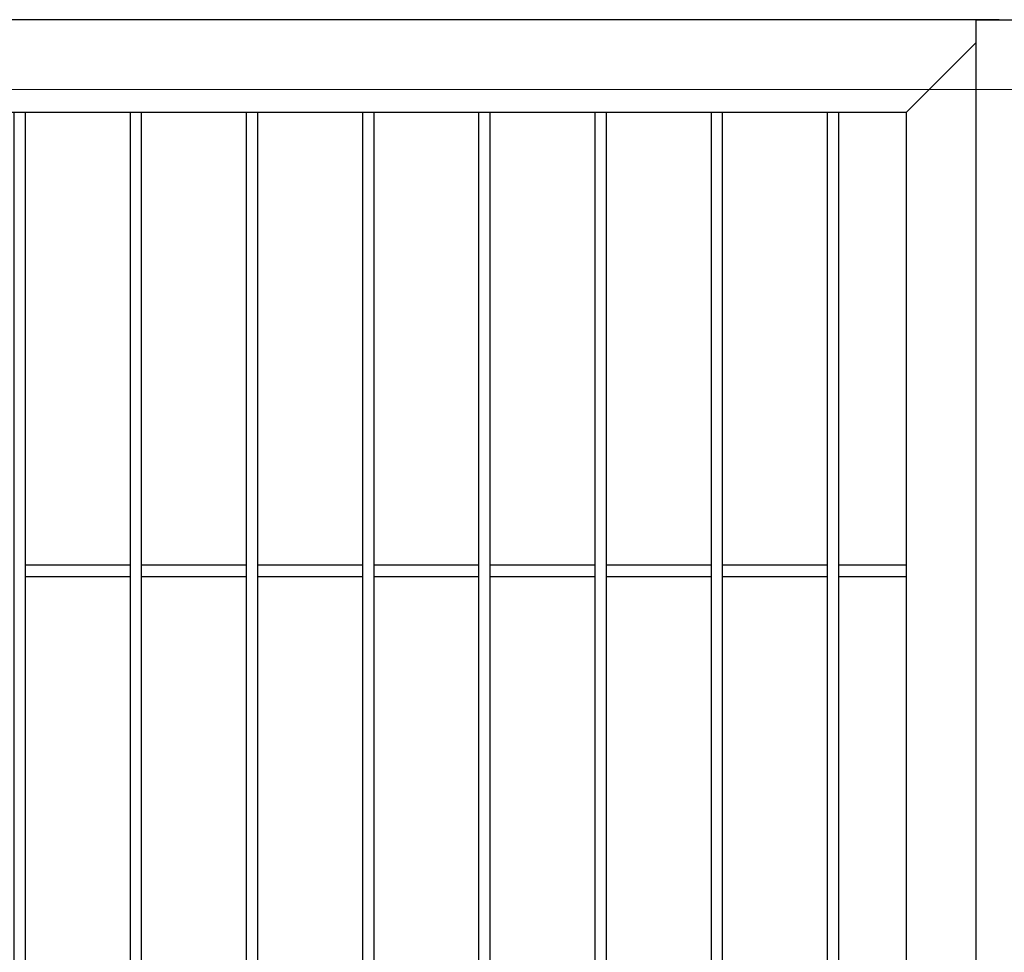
# Model space of a CAD drawing. Header units: inches. Extents: x 1156 to 71303, y -52654 to 51.
# Tile 25 of 217: x 60192 to 60234, y -51176 to -51136. Entities that reach past the tile are written whole.
import ezdxf

# ---------------------------------------------------------------- set-up
doc = ezdxf.new("R2010")
doc.units = ezdxf.units.IN
doc.header["$MEASUREMENT"] = 0
doc.layers.get('0').update_dxf_attribs({"lineweight": 0})
doc.layers.add('AW OGRODZENIA', color=253, linetype='Continuous')

msp = doc.modelspace()

# ---------------------------------------------------------------- linework, layer by layer
at = {"linetype": 'Continuous', "ltscale": 12}
msp.add_lwpolyline([(60084.214, -51288.638), (60384.214, -51288.638), (60384.214, -51138.638), (60084.214, -51138.638)], close=True, dxfattribs=at)
at = {"layer": 'AW OGRODZENIA'}
for p, q in [((60233.766, -51135.638), (60094.266, -51135.638)), ((60232.766, -51135.638), (60232.766, -51180.967)), ((60232.766, -51135.638), (60235.766, -51135.638)), ((60232.766, -51136.638), (60229.766, -51139.638)), ((60229.766, -51139.638), (60098.266, -51139.638)), ((60229.766, -51139.638), (60229.766, -51286.638)), ((60191.864, -51159.099), (60196.368, -51159.099)), ((60191.864, -51159.099), (60196.368, -51159.099)), ((60191.864, -51159.099), (60196.368, -51159.099)), ((60191.864, -51159.099), (60196.368, -51159.099)), ((60191.864, -51159.099), (60196.368, -51159.099)), ((60191.864, -51159.099), (60196.368, -51159.099)), ((60191.864, -51159.099), (60196.368, -51159.099)), ((60191.864, -51159.099), (60196.368, -51159.099)), ((60191.864, -51159.099), (60196.368, -51159.099)), ((60191.864, -51159.099), (60196.368, -51159.099)), ((60191.864, -51159.099), (60196.368, -51159.099)), ((60191.864, -51159.099), (60196.368, -51159.099)), ((60191.864, -51159.099), (60196.368, -51159.099)), ((60191.864, -51159.099), (60196.368, -51159.099)), ((60191.864, -51159.099), (60196.368, -51159.099)), ((60191.864, -51159.099), (60196.368, -51159.099)), ((60191.864, -51159.099), (60196.368, -51159.099)), ((60191.864, -51159.099), (60196.368, -51159.099)), ((60191.864, -51159.099), (60196.368, -51159.099)), ((60191.864, -51159.099), (60196.368, -51159.099)), ((60191.864, -51159.099), (60196.368, -51159.099)), ((60191.864, -51159.099), (60196.368, -51159.099)), ((60191.864, -51159.099), (60196.368, -51159.099)), ((60191.864, -51159.099), (60196.368, -51159.099)), ((60191.864, -51159.099), (60196.368, -51159.099)), ((60196.864, -51159.099), (60201.368, -51159.099)), ((60196.864, -51159.099), (60201.368, -51159.099)), ((60196.864, -51159.099), (60201.368, -51159.099)), ((60196.864, -51159.099), (60201.368, -51159.099)), ((60196.864, -51159.099), (60201.368, -51159.099)), ((60196.864, -51159.099), (60201.368, -51159.099)), ((60196.864, -51159.099), (60201.368, -51159.099)), ((60196.864, -51159.099), (60201.368, -51159.099)), ((60196.864, -51159.099), (60201.368, -51159.099)), ((60196.864, -51159.099), (60201.368, -51159.099)), ((60196.864, -51159.099), (60201.368, -51159.099)), ((60196.864, -51159.099), (60201.368, -51159.099)), ((60196.864, -51159.099), (60201.368, -51159.099)), ((60196.864, -51159.099), (60201.368, -51159.099)), ((60196.864, -51159.099), (60201.368, -51159.099)), ((60196.864, -51159.099), (60201.368, -51159.099)), ((60196.864, -51159.099), (60201.368, -51159.099)), ((60196.864, -51159.099), (60201.368, -51159.099)), ((60196.864, -51159.099), (60201.368, -51159.099)), ((60196.864, -51159.099), (60201.368, -51159.099)), ((60196.864, -51159.099), (60201.368, -51159.099)), ((60196.864, -51159.099), (60201.368, -51159.099)), ((60196.864, -51159.099), (60201.368, -51159.099)), ((60196.864, -51159.099), (60201.368, -51159.099)), ((60196.864, -51159.099), (60201.368, -51159.099)), ((60201.864, -51159.099), (60206.368, -51159.099)), ((60201.864, -51159.099), (60206.368, -51159.099)), ((60201.864, -51159.099), (60206.368, -51159.099)), ((60201.864, -51159.099), (60206.368, -51159.099)), ((60201.864, -51159.099), (60206.368, -51159.099)), ((60201.864, -51159.099), (60206.368, -51159.099)), ((60201.864, -51159.099), (60206.368, -51159.099)), ((60201.864, -51159.099), (60206.368, -51159.099)), ((60201.864, -51159.099), (60206.368, -51159.099)), ((60201.864, -51159.099), (60206.368, -51159.099)), ((60201.864, -51159.099), (60206.368, -51159.099)), ((60201.864, -51159.099), (60206.368, -51159.099)), ((60201.864, -51159.099), (60206.368, -51159.099)), ((60201.864, -51159.099), (60206.368, -51159.099)), ((60201.864, -51159.099), (60206.368, -51159.099)), ((60201.864, -51159.099), (60206.368, -51159.099)), ((60201.864, -51159.099), (60206.368, -51159.099)), ((60201.864, -51159.099), (60206.368, -51159.099)), ((60201.864, -51159.099), (60206.368, -51159.099)), ((60201.864, -51159.099), (60206.368, -51159.099)), ((60201.864, -51159.099), (60206.368, -51159.099)), ((60201.864, -51159.099), (60206.368, -51159.099)), ((60201.864, -51159.099), (60206.368, -51159.099)), ((60201.864, -51159.099), (60206.368, -51159.099)), ((60201.864, -51159.099), (60206.368, -51159.099)), ((60206.864, -51159.099), (60211.368, -51159.099)), ((60206.864, -51159.099), (60211.368, -51159.099)), ((60206.864, -51159.099), (60211.368, -51159.099)), ((60206.864, -51159.099), (60211.368, -51159.099)), ((60206.864, -51159.099), (60211.368, -51159.099)), ((60206.864, -51159.099), (60211.368, -51159.099)), ((60206.864, -51159.099), (60211.368, -51159.099)), ((60206.864, -51159.099), (60211.368, -51159.099)), ((60206.864, -51159.099), (60211.368, -51159.099)), ((60206.864, -51159.099), (60211.368, -51159.099)), ((60206.864, -51159.099), (60211.368, -51159.099)), ((60206.864, -51159.099), (60211.368, -51159.099)), ((60206.864, -51159.099), (60211.368, -51159.099)), ((60206.864, -51159.099), (60211.368, -51159.099)), ((60206.864, -51159.099), (60211.368, -51159.099)), ((60206.864, -51159.099), (60211.368, -51159.099)), ((60206.864, -51159.099), (60211.368, -51159.099)), ((60206.864, -51159.099), (60211.368, -51159.099)), ((60206.864, -51159.099), (60211.368, -51159.099)), ((60206.864, -51159.099), (60211.368, -51159.099)), ((60206.864, -51159.099), (60211.368, -51159.099)), ((60206.864, -51159.099), (60211.368, -51159.099)), ((60206.864, -51159.099), (60211.368, -51159.099)), ((60206.864, -51159.099), (60211.368, -51159.099)), ((60206.864, -51159.099), (60211.368, -51159.099)), ((60211.864, -51159.099), (60216.368, -51159.099)), ((60211.864, -51159.099), (60216.368, -51159.099)), ((60211.864, -51159.099), (60216.368, -51159.099)), ((60211.864, -51159.099), (60216.368, -51159.099)), ((60211.864, -51159.099), (60216.368, -51159.099)), ((60211.864, -51159.099), (60216.368, -51159.099)), ((60211.864, -51159.099), (60216.368, -51159.099)), ((60211.864, -51159.099), (60216.368, -51159.099)), ((60211.864, -51159.099), (60216.368, -51159.099)), ((60211.864, -51159.099), (60216.368, -51159.099)), ((60211.864, -51159.099), (60216.368, -51159.099)), ((60211.864, -51159.099), (60216.368, -51159.099)), ((60211.864, -51159.099), (60216.368, -51159.099)), ((60211.864, -51159.099), (60216.368, -51159.099)), ((60211.864, -51159.099), (60216.368, -51159.099)), ((60211.864, -51159.099), (60216.368, -51159.099)), ((60211.864, -51159.099), (60216.368, -51159.099)), ((60211.864, -51159.099), (60216.368, -51159.099)), ((60211.864, -51159.099), (60216.368, -51159.099)), ((60211.864, -51159.099), (60216.368, -51159.099)), ((60211.864, -51159.099), (60216.368, -51159.099)), ((60211.864, -51159.099), (60216.368, -51159.099)), ((60211.864, -51159.099), (60216.368, -51159.099)), ((60211.864, -51159.099), (60216.368, -51159.099)), ((60211.864, -51159.099), (60216.368, -51159.099)), ((60216.864, -51159.099), (60221.368, -51159.099)), ((60216.864, -51159.099), (60221.368, -51159.099)), ((60216.864, -51159.099), (60221.368, -51159.099)), ((60216.864, -51159.099), (60221.368, -51159.099)), ((60216.864, -51159.099), (60221.368, -51159.099)), ((60216.864, -51159.099), (60221.368, -51159.099)), ((60216.864, -51159.099), (60221.368, -51159.099)), ((60216.864, -51159.099), (60221.368, -51159.099)), ((60216.864, -51159.099), (60221.368, -51159.099)), ((60216.864, -51159.099), (60221.368, -51159.099)), ((60216.864, -51159.099), (60221.368, -51159.099)), ((60216.864, -51159.099), (60221.368, -51159.099)), ((60216.864, -51159.099), (60221.368, -51159.099)), ((60216.864, -51159.099), (60221.368, -51159.099)), ((60216.864, -51159.099), (60221.368, -51159.099)), ((60216.864, -51159.099), (60221.368, -51159.099)), ((60216.864, -51159.099), (60221.368, -51159.099)), ((60216.864, -51159.099), (60221.368, -51159.099)), ((60216.864, -51159.099), (60221.368, -51159.099)), ((60216.864, -51159.099), (60221.368, -51159.099)), ((60216.864, -51159.099), (60221.368, -51159.099)), ((60216.864, -51159.099), (60221.368, -51159.099)), ((60216.864, -51159.099), (60221.368, -51159.099)), ((60216.864, -51159.099), (60221.368, -51159.099)), ((60216.864, -51159.099), (60221.368, -51159.099)), ((60221.864, -51159.099), (60226.368, -51159.099)), ((60221.864, -51159.099), (60226.368, -51159.099)), ((60221.864, -51159.099), (60226.368, -51159.099)), ((60221.864, -51159.099), (60226.368, -51159.099)), ((60221.864, -51159.099), (60226.368, -51159.099)), ((60221.864, -51159.099), (60226.368, -51159.099)), ((60221.864, -51159.099), (60226.368, -51159.099)), ((60221.864, -51159.099), (60226.368, -51159.099)), ((60221.864, -51159.099), (60226.368, -51159.099)), ((60221.864, -51159.099), (60226.368, -51159.099)), ((60221.864, -51159.099), (60226.368, -51159.099)), ((60221.864, -51159.099), (60226.368, -51159.099)), ((60221.864, -51159.099), (60226.368, -51159.099)), ((60221.864, -51159.099), (60226.368, -51159.099)), ((60221.864, -51159.099), (60226.368, -51159.099)), ((60221.864, -51159.099), (60226.368, -51159.099)), ((60221.864, -51159.099), (60226.368, -51159.099)), ((60221.864, -51159.099), (60226.368, -51159.099)), ((60221.864, -51159.099), (60226.368, -51159.099)), ((60221.864, -51159.099), (60226.368, -51159.099)), ((60221.864, -51159.099), (60226.368, -51159.099)), ((60221.864, -51159.099), (60226.368, -51159.099)), ((60221.864, -51159.099), (60226.368, -51159.099)), ((60221.864, -51159.099), (60226.368, -51159.099)), ((60221.864, -51159.099), (60226.368, -51159.099)), ((60226.864, -51159.099), (60229.766, -51159.099)), ((60226.864, -51159.099), (60229.766, -51159.099)), ((60226.864, -51159.099), (60229.766, -51159.099)), ((60226.864, -51159.099), (60229.766, -51159.099)), ((60226.864, -51159.099), (60229.766, -51159.099)), ((60226.864, -51159.099), (60229.766, -51159.099)), ((60226.864, -51159.099), (60229.766, -51159.099)), ((60226.864, -51159.099), (60229.766, -51159.099)), ((60226.864, -51159.099), (60229.766, -51159.099)), ((60226.864, -51159.099), (60229.766, -51159.099)), ((60226.864, -51159.099), (60229.766, -51159.099)), ((60226.864, -51159.099), (60229.766, -51159.099)), ((60226.864, -51159.099), (60229.766, -51159.099)), ((60226.864, -51159.099), (60229.766, -51159.099)), ((60226.864, -51159.099), (60229.766, -51159.099)), ((60226.864, -51159.099), (60229.766, -51159.099)), ((60226.864, -51159.099), (60229.766, -51159.099)), ((60226.864, -51159.099), (60229.766, -51159.099)), ((60226.864, -51159.099), (60229.766, -51159.099)), ((60226.864, -51159.099), (60229.766, -51159.099)), ((60226.864, -51159.099), (60229.766, -51159.099)), ((60226.864, -51159.099), (60229.766, -51159.099)), ((60226.864, -51159.099), (60229.766, -51159.099)), ((60226.864, -51159.099), (60229.766, -51159.099)), ((60226.864, -51159.099), (60229.766, -51159.099)), ((60191.864, -51159.599), (60196.368, -51159.599)), ((60191.864, -51159.599), (60196.368, -51159.599)), ((60191.864, -51159.599), (60196.368, -51159.599)), ((60191.864, -51159.599), (60196.368, -51159.599)), ((60191.864, -51159.599), (60196.368, -51159.599)), ((60191.864, -51159.599), (60196.368, -51159.599)), ((60191.864, -51159.599), (60196.368, -51159.599)), ((60191.864, -51159.599), (60196.368, -51159.599)), ((60191.864, -51159.599), (60196.368, -51159.599)), ((60191.864, -51159.599), (60196.368, -51159.599)), ((60191.864, -51159.599), (60196.368, -51159.599)), ((60191.864, -51159.599), (60196.368, -51159.599)), ((60191.864, -51159.599), (60196.368, -51159.599)), ((60191.864, -51159.599), (60196.368, -51159.599)), ((60191.864, -51159.599), (60196.368, -51159.599)), ((60191.864, -51159.599), (60196.368, -51159.599)), ((60191.864, -51159.599), (60196.368, -51159.599)), ((60191.864, -51159.599), (60196.368, -51159.599)), ((60191.864, -51159.599), (60196.368, -51159.599)), ((60191.864, -51159.599), (60196.368, -51159.599)), ((60191.864, -51159.599), (60196.368, -51159.599)), ((60191.864, -51159.599), (60196.368, -51159.599)), ((60191.864, -51159.599), (60196.368, -51159.599)), ((60191.864, -51159.599), (60196.368, -51159.599)), ((60191.864, -51159.599), (60196.368, -51159.599)), ((60196.864, -51159.599), (60201.368, -51159.599)), ((60196.864, -51159.599), (60201.368, -51159.599)), ((60196.864, -51159.599), (60201.368, -51159.599)), ((60196.864, -51159.599), (60201.368, -51159.599)), ((60196.864, -51159.599), (60201.368, -51159.599)), ((60196.864, -51159.599), (60201.368, -51159.599)), ((60196.864, -51159.599), (60201.368, -51159.599)), ((60196.864, -51159.599), (60201.368, -51159.599)), ((60196.864, -51159.599), (60201.368, -51159.599)), ((60196.864, -51159.599), (60201.368, -51159.599)), ((60196.864, -51159.599), (60201.368, -51159.599)), ((60196.864, -51159.599), (60201.368, -51159.599)), ((60196.864, -51159.599), (60201.368, -51159.599)), ((60196.864, -51159.599), (60201.368, -51159.599)), ((60196.864, -51159.599), (60201.368, -51159.599)), ((60196.864, -51159.599), (60201.368, -51159.599)), ((60196.864, -51159.599), (60201.368, -51159.599)), ((60196.864, -51159.599), (60201.368, -51159.599)), ((60196.864, -51159.599), (60201.368, -51159.599)), ((60196.864, -51159.599), (60201.368, -51159.599)), ((60196.864, -51159.599), (60201.368, -51159.599)), ((60196.864, -51159.599), (60201.368, -51159.599)), ((60196.864, -51159.599), (60201.368, -51159.599)), ((60196.864, -51159.599), (60201.368, -51159.599)), ((60196.864, -51159.599), (60201.368, -51159.599)), ((60201.864, -51159.599), (60206.368, -51159.599)), ((60201.864, -51159.599), (60206.368, -51159.599)), ((60201.864, -51159.599), (60206.368, -51159.599)), ((60201.864, -51159.599), (60206.368, -51159.599)), ((60201.864, -51159.599), (60206.368, -51159.599)), ((60201.864, -51159.599), (60206.368, -51159.599)), ((60201.864, -51159.599), (60206.368, -51159.599)), ((60201.864, -51159.599), (60206.368, -51159.599)), ((60201.864, -51159.599), (60206.368, -51159.599)), ((60201.864, -51159.599), (60206.368, -51159.599)), ((60201.864, -51159.599), (60206.368, -51159.599)), ((60201.864, -51159.599), (60206.368, -51159.599)), ((60201.864, -51159.599), (60206.368, -51159.599)), ((60201.864, -51159.599), (60206.368, -51159.599)), ((60201.864, -51159.599), (60206.368, -51159.599)), ((60201.864, -51159.599), (60206.368, -51159.599)), ((60201.864, -51159.599), (60206.368, -51159.599)), ((60201.864, -51159.599), (60206.368, -51159.599)), ((60201.864, -51159.599), (60206.368, -51159.599)), ((60201.864, -51159.599), (60206.368, -51159.599)), ((60201.864, -51159.599), (60206.368, -51159.599)), ((60201.864, -51159.599), (60206.368, -51159.599)), ((60201.864, -51159.599), (60206.368, -51159.599)), ((60201.864, -51159.599), (60206.368, -51159.599)), ((60201.864, -51159.599), (60206.368, -51159.599)), ((60206.864, -51159.599), (60211.368, -51159.599)), ((60206.864, -51159.599), (60211.368, -51159.599)), ((60206.864, -51159.599), (60211.368, -51159.599)), ((60206.864, -51159.599), (60211.368, -51159.599)), ((60206.864, -51159.599), (60211.368, -51159.599)), ((60206.864, -51159.599), (60211.368, -51159.599)), ((60206.864, -51159.599), (60211.368, -51159.599)), ((60206.864, -51159.599), (60211.368, -51159.599)), ((60206.864, -51159.599), (60211.368, -51159.599)), ((60206.864, -51159.599), (60211.368, -51159.599)), ((60206.864, -51159.599), (60211.368, -51159.599)), ((60206.864, -51159.599), (60211.368, -51159.599)), ((60206.864, -51159.599), (60211.368, -51159.599)), ((60206.864, -51159.599), (60211.368, -51159.599)), ((60206.864, -51159.599), (60211.368, -51159.599)), ((60206.864, -51159.599), (60211.368, -51159.599)), ((60206.864, -51159.599), (60211.368, -51159.599)), ((60206.864, -51159.599), (60211.368, -51159.599)), ((60206.864, -51159.599), (60211.368, -51159.599)), ((60206.864, -51159.599), (60211.368, -51159.599)), ((60206.864, -51159.599), (60211.368, -51159.599)), ((60206.864, -51159.599), (60211.368, -51159.599)), ((60206.864, -51159.599), (60211.368, -51159.599)), ((60206.864, -51159.599), (60211.368, -51159.599)), ((60206.864, -51159.599), (60211.368, -51159.599)), ((60211.864, -51159.599), (60216.368, -51159.599)), ((60211.864, -51159.599), (60216.368, -51159.599)), ((60211.864, -51159.599), (60216.368, -51159.599)), ((60211.864, -51159.599), (60216.368, -51159.599)), ((60211.864, -51159.599), (60216.368, -51159.599)), ((60211.864, -51159.599), (60216.368, -51159.599)), ((60211.864, -51159.599), (60216.368, -51159.599)), ((60211.864, -51159.599), (60216.368, -51159.599)), ((60211.864, -51159.599), (60216.368, -51159.599)), ((60211.864, -51159.599), (60216.368, -51159.599)), ((60211.864, -51159.599), (60216.368, -51159.599)), ((60211.864, -51159.599), (60216.368, -51159.599)), ((60211.864, -51159.599), (60216.368, -51159.599)), ((60211.864, -51159.599), (60216.368, -51159.599)), ((60211.864, -51159.599), (60216.368, -51159.599)), ((60211.864, -51159.599), (60216.368, -51159.599)), ((60211.864, -51159.599), (60216.368, -51159.599)), ((60211.864, -51159.599), (60216.368, -51159.599)), ((60211.864, -51159.599), (60216.368, -51159.599)), ((60211.864, -51159.599), (60216.368, -51159.599)), ((60211.864, -51159.599), (60216.368, -51159.599)), ((60211.864, -51159.599), (60216.368, -51159.599)), ((60211.864, -51159.599), (60216.368, -51159.599)), ((60211.864, -51159.599), (60216.368, -51159.599)), ((60211.864, -51159.599), (60216.368, -51159.599)), ((60216.864, -51159.599), (60221.368, -51159.599)), ((60216.864, -51159.599), (60221.368, -51159.599)), ((60216.864, -51159.599), (60221.368, -51159.599)), ((60216.864, -51159.599), (60221.368, -51159.599)), ((60216.864, -51159.599), (60221.368, -51159.599)), ((60216.864, -51159.599), (60221.368, -51159.599)), ((60216.864, -51159.599), (60221.368, -51159.599)), ((60216.864, -51159.599), (60221.368, -51159.599)), ((60216.864, -51159.599), (60221.368, -51159.599)), ((60216.864, -51159.599), (60221.368, -51159.599)), ((60216.864, -51159.599), (60221.368, -51159.599)), ((60216.864, -51159.599), (60221.368, -51159.599)), ((60216.864, -51159.599), (60221.368, -51159.599)), ((60216.864, -51159.599), (60221.368, -51159.599)), ((60216.864, -51159.599), (60221.368, -51159.599)), ((60216.864, -51159.599), (60221.368, -51159.599)), ((60216.864, -51159.599), (60221.368, -51159.599)), ((60216.864, -51159.599), (60221.368, -51159.599)), ((60216.864, -51159.599), (60221.368, -51159.599)), ((60216.864, -51159.599), (60221.368, -51159.599)), ((60216.864, -51159.599), (60221.368, -51159.599)), ((60216.864, -51159.599), (60221.368, -51159.599)), ((60216.864, -51159.599), (60221.368, -51159.599)), ((60216.864, -51159.599), (60221.368, -51159.599)), ((60216.864, -51159.599), (60221.368, -51159.599)), ((60221.864, -51159.599), (60226.368, -51159.599)), ((60221.864, -51159.599), (60226.368, -51159.599)), ((60221.864, -51159.599), (60226.368, -51159.599)), ((60221.864, -51159.599), (60226.368, -51159.599)), ((60221.864, -51159.599), (60226.368, -51159.599)), ((60221.864, -51159.599), (60226.368, -51159.599)), ((60221.864, -51159.599), (60226.368, -51159.599)), ((60221.864, -51159.599), (60226.368, -51159.599)), ((60221.864, -51159.599), (60226.368, -51159.599)), ((60221.864, -51159.599), (60226.368, -51159.599)), ((60221.864, -51159.599), (60226.368, -51159.599)), ((60221.864, -51159.599), (60226.368, -51159.599)), ((60221.864, -51159.599), (60226.368, -51159.599)), ((60221.864, -51159.599), (60226.368, -51159.599)), ((60221.864, -51159.599), (60226.368, -51159.599)), ((60221.864, -51159.599), (60226.368, -51159.599)), ((60221.864, -51159.599), (60226.368, -51159.599)), ((60221.864, -51159.599), (60226.368, -51159.599)), ((60221.864, -51159.599), (60226.368, -51159.599)), ((60221.864, -51159.599), (60226.368, -51159.599)), ((60221.864, -51159.599), (60226.368, -51159.599)), ((60221.864, -51159.599), (60226.368, -51159.599)), ((60221.864, -51159.599), (60226.368, -51159.599)), ((60221.864, -51159.599), (60226.368, -51159.599)), ((60221.864, -51159.599), (60226.368, -51159.599)), ((60226.864, -51159.599), (60229.766, -51159.599)), ((60226.864, -51159.599), (60229.766, -51159.599)), ((60226.864, -51159.599), (60229.766, -51159.599)), ((60226.864, -51159.599), (60229.766, -51159.599)), ((60226.864, -51159.599), (60229.766, -51159.599)), ((60226.864, -51159.599), (60229.766, -51159.599)), ((60226.864, -51159.599), (60229.766, -51159.599)), ((60226.864, -51159.599), (60229.766, -51159.599)), ((60226.864, -51159.599), (60229.766, -51159.599)), ((60226.864, -51159.599), (60229.766, -51159.599)), ((60226.864, -51159.599), (60229.766, -51159.599)), ((60226.864, -51159.599), (60229.766, -51159.599)), ((60226.864, -51159.599), (60229.766, -51159.599)), ((60226.864, -51159.599), (60229.766, -51159.599)), ((60226.864, -51159.599), (60229.766, -51159.599)), ((60226.864, -51159.599), (60229.766, -51159.599)), ((60226.864, -51159.599), (60229.766, -51159.599)), ((60226.864, -51159.599), (60229.766, -51159.599)), ((60226.864, -51159.599), (60229.766, -51159.599)), ((60226.864, -51159.599), (60229.766, -51159.599)), ((60226.864, -51159.599), (60229.766, -51159.599)), ((60226.864, -51159.599), (60229.766, -51159.599)), ((60226.864, -51159.599), (60229.766, -51159.599)), ((60226.864, -51159.599), (60229.766, -51159.599)), ((60226.864, -51159.599), (60229.766, -51159.599))]:
    msp.add_line(p, q, dxfattribs=at)
for points in [[(60191.864, -51139.638), (60191.368, -51139.638), (60191.368, -51276.638), (60191.864, -51276.638)], [(60196.864, -51139.638), (60196.368, -51139.638), (60196.368, -51276.638), (60196.864, -51276.638)], [(60201.864, -51139.638), (60201.368, -51139.638), (60201.368, -51276.638), (60201.864, -51276.638)], [(60206.864, -51139.638), (60206.368, -51139.638), (60206.368, -51276.638), (60206.864, -51276.638)], [(60211.864, -51139.638), (60211.368, -51139.638), (60211.368, -51276.638), (60211.864, -51276.638)], [(60216.864, -51139.638), (60216.368, -51139.638), (60216.368, -51276.638), (60216.864, -51276.638)], [(60221.864, -51139.638), (60221.368, -51139.638), (60221.368, -51276.638), (60221.864, -51276.638)], [(60226.864, -51139.638), (60226.368, -51139.638), (60226.368, -51276.638), (60226.864, -51276.638)]]:
    msp.add_lwpolyline(points, close=True, dxfattribs=at)

doc.saveas('drawing.dxf')
